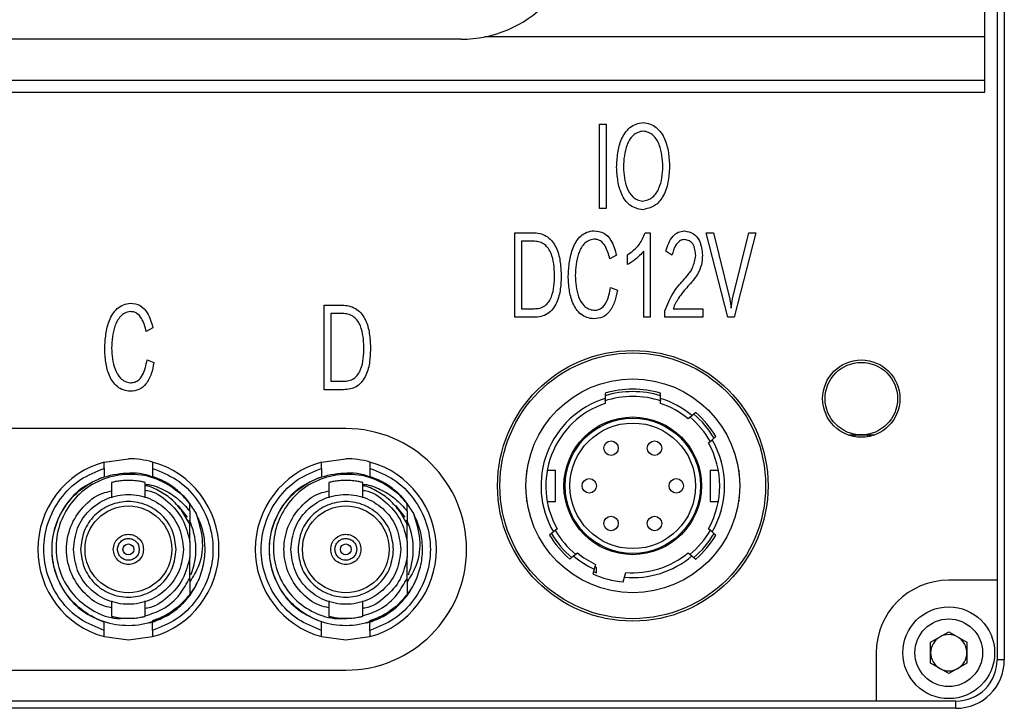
# Model space of a CAD drawing. Header units: millimetres. Extents: x 0 to 15609, y -1377 to 0.
# Tile 5 of 6: x 15568 to 15609, y -1188 to -1159. Entities that reach past the tile are written whole.
import ezdxf

# ---------------------------------------------------------------- set-up
doc = ezdxf.new("R2010")
doc.units = ezdxf.units.MM
doc.layers.add('粗实线', color=7, linetype='Continuous', lineweight=50)

msp = doc.modelspace()

# ---------------------------------------------------------------- linework, layer by layer
at = {"layer": '粗实线', "lineweight": 30}
for p, q in [((15608.516, -1104.698), (15608.516, -1185.698)), ((15608.216, -1107.998), (15608.216, -1182.398)), ((15607.716, -1159.898), (15607.716, -1157.398)), ((15586.016, -1159.998), (15557.016, -1159.998)), ((15607.716, -1159.898), (15587.011, -1159.898)), ((15607.716, -1161.698), (15607.716, -1159.898)), ((15524.316, -1161.698), (15607.716, -1161.698)), ((15607.716, -1162.198), (15607.716, -1161.698)), ((15524.316, -1162.198), (15607.716, -1162.198)), ((15591.757, -1163.511), (15592.039, -1163.511)), ((15591.757, -1167.011), (15591.757, -1163.511)), ((15592.039, -1163.511), (15592.039, -1167.011)), ((15592.039, -1167.011), (15591.757, -1167.011)), ((15588.255, -1168.011), (15589.069, -1168.011)), ((15588.255, -1171.511), (15588.255, -1168.011)), ((15593.643, -1168.011), (15593.861, -1168.011)), ((15593.861, -1168.011), (15593.861, -1171.511)), ((15596.179, -1168.011), (15596.477, -1168.011)), ((15597.064, -1171.501), (15596.179, -1168.011)), ((15596.477, -1168.011), (15597.148, -1170.757)), ((15597.266, -1170.748), (15597.936, -1168.011)), ((15598.234, -1168.011), (15597.33, -1171.501)), ((15597.936, -1168.011), (15598.234, -1168.011)), ((15589.063, -1168.361), (15588.53, -1168.361)), ((15588.53, -1168.361), (15588.53, -1171.155)), ((15592.462, -1168.946), (15592.187, -1169.096)), ((15592.912, -1169.33), (15592.912, -1168.927)), ((15593.588, -1171.511), (15593.588, -1168.768)), ((15594.759, -1168.946), (15594.505, -1168.778)), ((15592.219, -1170.275), (15592.501, -1170.387)), ((15580.361, -1171.011), (15581.175, -1171.011)), ((15580.361, -1174.511), (15580.361, -1171.011)), ((15597.148, -1170.757), (15597.202, -1171.127)), ((15597.202, -1171.127), (15597.266, -1170.748)), ((15580.636, -1171.361), (15580.636, -1174.155)), ((15581.169, -1171.361), (15580.636, -1171.361)), ((15588.53, -1171.155), (15589.05, -1171.155)), ((15594.467, -1171.511), (15594.467, -1171.239)), ((15594.803, -1171.155), (15596.031, -1171.155)), ((15596.031, -1171.155), (15596.031, -1171.511)), ((15589.05, -1171.511), (15588.255, -1171.511)), ((15593.861, -1171.511), (15593.588, -1171.511)), ((15596.031, -1171.511), (15594.467, -1171.511)), ((15597.33, -1171.501), (15597.064, -1171.501)), ((15573.272, -1171.946), (15572.996, -1172.096)), ((15573.028, -1173.275), (15573.311, -1173.387)), ((15580.636, -1174.155), (15581.156, -1174.155)), ((15581.156, -1174.511), (15580.361, -1174.511)), ((15591.986, -1174.657), (15591.986, -1174.866)), ((15594.286, -1174.866), (15594.286, -1174.657)), ((15591.986, -1174.866), (15591.986, -1175.077)), ((15594.286, -1175.077), (15594.286, -1174.866)), ((15595.741, -1175.453), (15595.586, -1175.584)), ((15595.586, -1175.584), (15595.43, -1175.714)), ((15581.256, -1176.118), (15554.256, -1176.118)), ((15596.266, -1176.71), (15596.422, -1176.58)), ((15596.422, -1176.58), (15596.577, -1176.449)), ((15602.039, -1176.378), (15602.596, -1176.378)), ((15602.346, -1176.459), (15602.346, -1176.378)), ((15602.596, -1176.378), (15603.153, -1176.378)), ((15602.846, -1176.378), (15602.846, -1176.459)), ((15571.256, -1177.504), (15572.256, -1177.368)), ((15580.256, -1177.504), (15581.256, -1177.368)), ((15571.256, -1177.764), (15571.256, -1178.105)), ((15573.256, -1177.764), (15573.256, -1178.105)), ((15580.256, -1177.764), (15580.256, -1178.105)), ((15582.256, -1177.764), (15582.256, -1178.105)), ((15588.736, -1177.838), (15588.736, -1178.018)), ((15588.736, -1177.838), (15588.759, -1177.838)), ((15589.595, -1177.838), (15589.936, -1177.838)), ((15589.936, -1179.138), (15589.936, -1177.838)), ((15596.336, -1177.838), (15596.336, -1179.138)), ((15596.336, -1177.838), (15596.677, -1177.838)), ((15597.513, -1177.838), (15597.536, -1177.838)), ((15597.536, -1178.018), (15597.536, -1177.838)), ((15571.556, -1178.35), (15571.556, -1178.982)), ((15572.956, -1178.982), (15572.956, -1178.35)), ((15580.556, -1178.35), (15580.556, -1178.982)), ((15581.956, -1178.982), (15581.956, -1178.35)), ((15588.736, -1178.958), (15588.736, -1179.138)), ((15588.736, -1179.138), (15588.759, -1179.138)), ((15589.595, -1179.138), (15589.936, -1179.138)), ((15596.336, -1179.138), (15596.677, -1179.138)), ((15597.536, -1179.138), (15597.513, -1179.138)), ((15597.536, -1179.138), (15597.536, -1178.958)), ((15574.709, -1179.784), (15574.322, -1179.299)), ((15574.796, -1180.075), (15574.501, -1179.564)), ((15574.796, -1179.541), (15574.796, -1179.238)), ((15574.796, -1179.541), (15574.796, -1180.116)), ((15583.709, -1179.784), (15583.322, -1179.299)), ((15583.796, -1180.075), (15583.501, -1179.564)), ((15583.796, -1179.541), (15583.796, -1179.238)), ((15583.796, -1179.541), (15583.796, -1180.116)), ((15574.796, -1180.799), (15574.796, -1180.075)), ((15583.796, -1180.799), (15583.796, -1180.075)), ((15589.85, -1180.397), (15589.695, -1180.527)), ((15590.006, -1180.266), (15589.85, -1180.397)), ((15596.422, -1180.397), (15596.266, -1180.266)), ((15596.577, -1180.527), (15596.422, -1180.397)), ((15574.796, -1180.799), (15574.796, -1181.438)), ((15583.796, -1180.799), (15583.796, -1181.438)), ((15574.796, -1182.306), (15574.796, -1181.438)), ((15583.796, -1182.306), (15583.796, -1181.438)), ((15590.53, -1181.523), (15590.686, -1181.393)), ((15590.686, -1181.393), (15590.841, -1181.262)), ((15595.43, -1181.262), (15595.586, -1181.393)), ((15595.586, -1181.393), (15595.741, -1181.523)), ((15591.539, -1181.936), (15591.486, -1182.132)), ((15591.592, -1181.74), (15591.539, -1181.936)), ((15591.636, -1181.87), (15591.561, -1181.836)), ((15591.636, -1182.088), (15591.636, -1181.87)), ((15592.742, -1182.469), (15592.795, -1182.273)), ((15592.795, -1182.273), (15592.847, -1182.077)), ((15608.216, -1182.398), (15606.216, -1182.398)), ((15608.216, -1182.398), (15608.216, -1185.698)), ((15571.556, -1183.254), (15571.556, -1183.886)), ((15572.956, -1183.886), (15572.956, -1183.254)), ((15580.556, -1183.254), (15580.556, -1183.886)), ((15581.956, -1183.886), (15581.956, -1183.254)), ((15571.256, -1184.472), (15571.256, -1184.132)), ((15573.256, -1184.132), (15573.117, -1184.174)), ((15573.184, -1184.118), (15573.256, -1184.118)), ((15573.256, -1184.472), (15573.256, -1184.132)), ((15580.256, -1184.472), (15580.256, -1184.132)), ((15582.256, -1184.132), (15582.117, -1184.174)), ((15582.184, -1184.118), (15582.256, -1184.118)), ((15582.256, -1184.472), (15582.256, -1184.132)), ((15571.256, -1184.732), (15572.256, -1184.868)), ((15572.256, -1184.868), (15573.256, -1184.732)), ((15580.256, -1184.732), (15581.256, -1184.868)), ((15581.256, -1184.868), (15582.256, -1184.732)), ((15605.466, -1184.965), (15606.216, -1184.532)), ((15606.216, -1184.532), (15606.966, -1184.965)), ((15605.466, -1185.831), (15605.466, -1184.965)), ((15606.966, -1184.965), (15606.966, -1185.831)), ((15603.216, -1185.398), (15603.216, -1187.398)), ((15608.516, -1185.698), (15608.216, -1185.698)), ((15606.216, -1186.264), (15605.466, -1185.831)), ((15606.966, -1185.831), (15606.216, -1186.264)), ((15554.256, -1186.118), (15581.256, -1186.118)), ((15606.516, -1187.698), (15525.516, -1187.698)), ((15603.216, -1187.398), (15528.816, -1187.398)), ((15606.516, -1187.398), (15603.216, -1187.398)), ((15606.516, -1187.698), (15606.516, -1187.398))]:
    msp.add_line(p, q, dxfattribs=at)
for centre, radius in [((15593.136, -1178.488), 5.6), ((15593.136, -1178.488), 5.5), ((15602.596, -1174.878), 1.6), ((15602.596, -1174.878), 1.5), ((15593.136, -1178.488), 4.425), ((15593.136, -1178.488), 2.85), ((15593.136, -1178.488), 2.8), ((15593.136, -1178.488), 2.6), ((15592.236, -1176.929), 0.3), ((15594.036, -1176.929), 0.3), ((15591.336, -1178.488), 0.3), ((15594.936, -1178.488), 0.3), ((15572.256, -1181.118), 1.795), ((15581.256, -1181.118), 1.795), ((15592.236, -1180.047), 0.3), ((15594.036, -1180.047), 0.3), ((15572.256, -1181.118), 0.225), ((15581.256, -1181.118), 0.225), ((15606.216, -1185.398), 1.9), ((15606.216, -1185.398), 1.4)]:
    msp.add_circle(centre, radius, dxfattribs=at)
for centre, radius, start, end in [((15586.016, -1154.998), 5, 270, 0), ((15593.136, -1178.488), 4, 73.2917, 106.7083), ((15593.136, -1178.488), 3.9, 72.8502, 107.1498), ((15593.136, -1178.488), 3.8, 107.6157, 210.151), ((15593.136, -1178.488), 3.6, 108.6293, 209.5979), ((15593.136, -1178.488), 3.7, 71.5276, 108.4908), ((15593.136, -1178.488), 3.8, 49.849, 72.3843), ((15593.136, -1178.488), 3.6, 50.4021, 71.3707), ((15593.136, -1178.488), 4, 30.648, 49.352), ((15593.136, -1178.488), 3.7, 29.7686, 50.1972), ((15593.136, -1178.488), 3.9, 30.4059, 49.5941), ((15581.256, -1181.118), 5, 270, 90), ((15593.136, -1178.488), 3.6, 330.4021, 29.5979), ((15593.136, -1178.488), 3.8, 329.849, 30.151), ((15572.256, -1181.118), 3.75, 105.466, 254.534), ((15572.256, -1181.118), 3.75, 74.534, 90), ((15572.256, -1181.118), 3.75, 285.466, 74.534), ((15581.256, -1181.118), 3.75, 105.466, 254.534), ((15581.256, -1181.118), 3.75, 74.534, 90), ((15581.256, -1181.118), 3.75, 285.466, 74.534), ((15572.256, -1181.118), 3.16, 36.5057, 46.2849), ((15581.256, -1181.118), 3.16, 36.5057, 46.2849), ((15572.256, -1181.118), 2.795, 337.9114, 25.7008), ((15581.256, -1181.118), 2.795, 337.9114, 25.7008), ((15593.136, -1178.488), 3.7, 209.7051, 230.347), ((15593.136, -1178.488), 3.7, 309.7832, 330.2748), ((15593.136, -1178.488), 4, 210.648, 229.352), ((15593.136, -1178.488), 3.9, 210.4059, 229.5941), ((15593.136, -1178.488), 3.9, 310.4059, 329.5941), ((15593.136, -1178.488), 4, 310.648, 329.352), ((15593.136, -1178.488), 3.8, 229.849, 245.151), ((15593.136, -1178.488), 3.6, 230.4021, 244.5979), ((15593.136, -1178.488), 3.8, 264.849, 310.151), ((15593.136, -1178.488), 3.6, 265.4021, 309.5979), ((15593.136, -1178.488), 3.9, 245.4059, 247.3801), ((15593.136, -1178.488), 4, 245.648, 264.352), ((15606.216, -1185.398), 3, 90, 180), ((15606.216, -1185.398), 0.75, 120, 180), ((15606.216, -1185.398), 0.75, 60, 120), ((15606.216, -1185.398), 0.75, 0, 60), ((15606.216, -1185.398), 0.75, 180, 240), ((15606.516, -1185.698), 2, 270, 0), ((15606.516, -1185.698), 1.7, 270, 0), ((15606.216, -1185.398), 0.75, 300, 0), ((15606.216, -1185.398), 0.75, 240, 300)]:
    msp.add_arc(centre, radius, start, end, dxfattribs=at)
for points, knots in [([(15592.466, -1165.303), (15592.478, -1165.104), (15592.5, -1164.709), (15592.64, -1164.129), (15592.921, -1163.698), (15593.271, -1163.497), (15593.468, -1163.469), (15593.566, -1163.454)], [0, 0, 0, 0, 0.2508437, 0.5012715, 0.7497944, 0.8748356, 1, 1, 1, 1]), ([(15593.566, -1163.454), (15593.664, -1163.469), (15593.859, -1163.498), (15594.207, -1163.695), (15594.486, -1164.121), (15594.627, -1164.695), (15594.649, -1165.087), (15594.66, -1165.284)], [0, 0, 0, 0, 0.125168, 0.250228, 0.498744, 0.749167, 1, 1, 1, 1]), ([(15593.566, -1163.805), (15593.489, -1163.818), (15593.335, -1163.845), (15593.071, -1164.021), (15592.794, -1164.512), (15592.765, -1164.98), (15592.745, -1165.293)], [0, 0, 0, 0, 0.12523, 0.250372, 0.499552, 1, 1, 1, 1]), ([(15594.381, -1165.275), (15594.361, -1164.966), (15594.332, -1164.502), (15594.056, -1164.02), (15593.795, -1163.845), (15593.642, -1163.818), (15593.566, -1163.805)], [0, 0, 0, 0, 0.500423, 0.749621, 0.874758, 1, 1, 1, 1]), ([(15593.547, -1167.057), (15593.453, -1167.043), (15593.265, -1167.014), (15592.926, -1166.829), (15592.646, -1166.424), (15592.503, -1165.871), (15592.478, -1165.492), (15592.466, -1165.303)], [0, 0, 0, 0, 0.125197, 0.250269, 0.498819, 0.749178, 1, 1, 1, 1]), ([(15592.745, -1165.293), (15592.766, -1165.59), (15592.796, -1166.036), (15593.07, -1166.495), (15593.322, -1166.661), (15593.468, -1166.688), (15593.541, -1166.702)], [0, 0, 0, 0, 0.500302, 0.749496, 0.874686, 1, 1, 1, 1]), ([(15593.541, -1166.702), (15593.616, -1166.689), (15593.766, -1166.663), (15594.032, -1166.505), (15594.331, -1166.041), (15594.361, -1165.582), (15594.381, -1165.275)], [0, 0, 0, 0, 0.1254038, 0.2506515, 0.4997887, 1, 1, 1, 1]), ([(15594.66, -1165.284), (15594.645, -1165.499), (15594.615, -1165.928), (15594.429, -1166.504), (15594.049, -1166.943), (15593.714, -1167.019), (15593.547, -1167.057)], [0, 0, 0, 0, 0.281175, 0.56143, 0.780695, 1, 1, 1, 1]), ([(15589.069, -1168.011), (15589.164, -1168.022), (15589.354, -1168.045), (15589.703, -1168.216), (15589.998, -1168.616), (15590.142, -1169.174), (15590.162, -1169.556), (15590.172, -1169.746)], [0, 0, 0, 0, 0.125292, 0.250417, 0.49875, 0.749094, 1, 1, 1, 1]), ([(15590.464, -1169.803), (15590.477, -1169.605), (15590.501, -1169.211), (15590.635, -1168.633), (15590.892, -1168.192), (15591.232, -1167.974), (15591.428, -1167.942), (15591.526, -1167.926)], [0, 0, 0, 0, 0.2508, 0.501273, 0.750015, 0.874965, 1, 1, 1, 1]), ([(15591.526, -1167.926), (15591.668, -1167.945), (15591.953, -1167.984), (15592.31, -1168.381), (15592.404, -1168.732), (15592.462, -1168.946)], [0, 0, 0, 0, 0.279044, 0.558687, 1, 1, 1, 1]), ([(15592.912, -1168.927), (15593.097, -1168.793), (15593.428, -1168.554), (15593.577, -1168.177), (15593.643, -1168.011)], [0, 0, 0, 0, 0.560152, 1, 1, 1, 1]), ([(15594.505, -1168.778), (15594.577, -1168.554), (15594.676, -1168.241), (15595.007, -1167.967), (15595.19, -1167.946), (15595.281, -1167.935)], [0, 0, 0, 0, 0.559585, 0.779898, 1, 1, 1, 1]), ([(15595.281, -1167.935), (15595.41, -1167.961), (15595.668, -1168.012), (15595.967, -1168.402), (15595.999, -1168.734), (15596.018, -1168.937)], [0, 0, 0, 0, 0.2796132, 0.5588187, 1, 1, 1, 1]), ([(15589.896, -1169.756), (15589.89, -1169.605), (15589.878, -1169.303), (15589.793, -1168.93), (15589.651, -1168.661), (15589.495, -1168.493), (15589.29, -1168.384), (15589.139, -1168.369), (15589.063, -1168.361)], [0, 0, 0, 0, 0.250369, 0.500342, 0.62543, 0.750268, 0.875046, 1, 1, 1, 1]), ([(15591.519, -1168.277), (15591.443, -1168.293), (15591.292, -1168.324), (15591.046, -1168.521), (15590.8, -1169.014), (15590.77, -1169.476), (15590.75, -1169.784)], [0, 0, 0, 0, 0.124971, 0.249978, 0.499361, 1, 1, 1, 1]), ([(15592.187, -1169.096), (15592.137, -1168.909), (15592.064, -1168.629), (15591.841, -1168.365), (15591.664, -1168.282), (15591.567, -1168.279), (15591.519, -1168.277)], [0, 0, 0, 0, 0.500374, 0.749681, 0.87481, 1, 1, 1, 1]), ([(15595.281, -1168.296), (15595.244, -1168.298), (15595.168, -1168.303), (15595.033, -1168.374), (15594.863, -1168.583), (15594.8, -1168.801), (15594.759, -1168.946)], [0, 0, 0, 0, 0.1250127, 0.250072, 0.4995893, 1, 1, 1, 1]), ([(15595.74, -1168.956), (15595.734, -1168.872), (15595.723, -1168.705), (15595.643, -1168.481), (15595.479, -1168.325), (15595.347, -1168.305), (15595.281, -1168.296)], [0, 0, 0, 0, 0.281177, 0.561131, 0.780317, 1, 1, 1, 1]), ([(15593.588, -1168.768), (15593.478, -1168.892), (15593.28, -1169.115), (15593.024, -1169.264), (15592.912, -1169.33)], [0, 0, 0, 0, 0.5596026, 1, 1, 1, 1]), ([(15595.217, -1169.985), (15595.37, -1169.819), (15595.641, -1169.522), (15595.71, -1169.128), (15595.74, -1168.956)], [0, 0, 0, 0, 0.561976, 1, 1, 1, 1]), ([(15596.018, -1168.937), (15596.012, -1169.074), (15595.999, -1169.348), (15595.795, -1169.803), (15595.562, -1170.067), (15595.419, -1170.228)], [0, 0, 0, 0, 0.279757, 0.559879, 1, 1, 1, 1]), ([(15590.172, -1169.746), (15590.167, -1169.943), (15590.156, -1170.337), (15590.039, -1170.824), (15589.843, -1171.169), (15589.624, -1171.375), (15589.347, -1171.494), (15589.149, -1171.505), (15589.05, -1171.511)], [0, 0, 0, 0, 0.250418, 0.500278, 0.625331, 0.75016, 0.874965, 1, 1, 1, 1]), ([(15589.05, -1171.155), (15589.128, -1171.152), (15589.283, -1171.147), (15589.5, -1171.048), (15589.664, -1170.879), (15589.807, -1170.602), (15589.888, -1170.219), (15589.894, -1169.91), (15589.896, -1169.756)], [0, 0, 0, 0, 0.124992, 0.249671, 0.374471, 0.49955, 0.749534, 1, 1, 1, 1]), ([(15591.519, -1171.576), (15591.424, -1171.564), (15591.235, -1171.538), (15590.896, -1171.347), (15590.627, -1170.932), (15590.494, -1170.374), (15590.474, -1169.993), (15590.464, -1169.803)], [0, 0, 0, 0, 0.125186, 0.250218, 0.498659, 0.749124, 1, 1, 1, 1]), ([(15590.75, -1169.784), (15590.77, -1170.082), (15590.799, -1170.528), (15591.054, -1170.998), (15591.3, -1171.176), (15591.446, -1171.206), (15591.519, -1171.22)], [0, 0, 0, 0, 0.5004477, 0.7497129, 0.8748169, 1, 1, 1, 1]), ([(15594.467, -1171.239), (15594.57, -1170.982), (15594.753, -1170.524), (15595.075, -1170.15), (15595.217, -1169.985)], [0, 0, 0, 0, 0.559631, 1, 1, 1, 1]), ([(15591.519, -1171.22), (15591.573, -1171.218), (15591.682, -1171.213), (15591.881, -1171.12), (15592.12, -1170.81), (15592.179, -1170.489), (15592.219, -1170.275)], [0, 0, 0, 0, 0.125292, 0.250506, 0.49964, 1, 1, 1, 1]), ([(15592.501, -1170.387), (15592.47, -1170.543), (15592.408, -1170.854), (15592.217, -1171.258), (15591.896, -1171.539), (15591.645, -1171.564), (15591.519, -1171.576)], [0, 0, 0, 0, 0.281133, 0.561345, 0.780635, 1, 1, 1, 1]), ([(15595.419, -1170.228), (15595.28, -1170.386), (15595.032, -1170.667), (15594.873, -1171.006), (15594.803, -1171.155)], [0, 0, 0, 0, 0.559935, 1, 1, 1, 1]), ([(15571.274, -1172.803), (15571.286, -1172.605), (15571.311, -1172.211), (15571.444, -1171.633), (15571.702, -1171.192), (15572.042, -1170.974), (15572.238, -1170.942), (15572.336, -1170.926)], [0, 0, 0, 0, 0.2508, 0.501274, 0.750016, 0.874965, 1, 1, 1, 1]), ([(15572.336, -1170.926), (15572.478, -1170.945), (15572.763, -1170.984), (15573.12, -1171.381), (15573.214, -1171.732), (15573.272, -1171.946)], [0, 0, 0, 0, 0.279044, 0.558687, 1, 1, 1, 1]), ([(15581.175, -1171.011), (15581.27, -1171.022), (15581.46, -1171.045), (15581.809, -1171.216), (15582.104, -1171.616), (15582.248, -1172.174), (15582.268, -1172.556), (15582.278, -1172.746)], [0, 0, 0, 0, 0.125292, 0.250417, 0.49875, 0.749094, 1, 1, 1, 1]), ([(15572.329, -1171.277), (15572.253, -1171.293), (15572.102, -1171.324), (15571.856, -1171.521), (15571.61, -1172.014), (15571.58, -1172.476), (15571.56, -1172.784)], [0, 0, 0, 0, 0.124971, 0.249978, 0.499361, 1, 1, 1, 1]), ([(15572.996, -1172.096), (15572.947, -1171.909), (15572.873, -1171.629), (15572.65, -1171.365), (15572.473, -1171.282), (15572.377, -1171.279), (15572.329, -1171.277)], [0, 0, 0, 0, 0.500374, 0.749681, 0.87481, 1, 1, 1, 1]), ([(15582.003, -1172.756), (15581.996, -1172.605), (15581.984, -1172.303), (15581.899, -1171.93), (15581.757, -1171.661), (15581.601, -1171.493), (15581.396, -1171.384), (15581.245, -1171.369), (15581.169, -1171.361)], [0, 0, 0, 0, 0.250369, 0.500341, 0.62543, 0.750268, 0.875047, 1, 1, 1, 1]), ([(15572.329, -1174.576), (15572.234, -1174.564), (15572.044, -1174.538), (15571.706, -1174.347), (15571.436, -1173.932), (15571.304, -1173.374), (15571.284, -1172.993), (15571.274, -1172.803)], [0, 0, 0, 0, 0.125187, 0.250218, 0.49866, 0.749125, 1, 1, 1, 1]), ([(15571.56, -1172.784), (15571.579, -1173.082), (15571.609, -1173.528), (15571.864, -1173.998), (15572.109, -1174.176), (15572.256, -1174.206), (15572.329, -1174.22)], [0, 0, 0, 0, 0.500448, 0.749712, 0.874817, 1, 1, 1, 1]), ([(15582.278, -1172.746), (15582.273, -1172.943), (15582.262, -1173.337), (15582.145, -1173.824), (15581.949, -1174.169), (15581.73, -1174.375), (15581.453, -1174.494), (15581.255, -1174.505), (15581.156, -1174.511)], [0, 0, 0, 0, 0.250418, 0.500278, 0.625331, 0.75016, 0.874965, 1, 1, 1, 1]), ([(15581.156, -1174.155), (15581.234, -1174.152), (15581.389, -1174.147), (15581.606, -1174.048), (15581.77, -1173.879), (15581.913, -1173.602), (15581.994, -1173.219), (15582, -1172.91), (15582.003, -1172.756)], [0, 0, 0, 0, 0.124992, 0.24967, 0.374471, 0.49955, 0.749533, 1, 1, 1, 1]), ([(15572.329, -1174.22), (15572.383, -1174.218), (15572.491, -1174.213), (15572.691, -1174.12), (15572.93, -1173.81), (15572.989, -1173.489), (15573.028, -1173.275)], [0, 0, 0, 0, 0.125292, 0.250507, 0.499641, 1, 1, 1, 1]), ([(15573.311, -1173.387), (15573.28, -1173.543), (15573.218, -1173.854), (15573.027, -1174.258), (15572.706, -1174.539), (15572.455, -1174.564), (15572.329, -1174.576)], [0, 0, 0, 0, 0.281134, 0.561345, 0.780635, 1, 1, 1, 1]), ([(15571.256, -1177.764), (15571.256, -1177.73), (15571.256, -1177.661), (15571.256, -1177.574), (15571.256, -1177.527), (15571.256, -1177.507), (15571.256, -1177.505), (15571.256, -1177.504)], [0, 0, 0, 0, 0.257673, 0.513653, 0.758794, 0.878971, 1, 1, 1, 1]), ([(15573.256, -1177.504), (15573.256, -1177.507), (15573.256, -1177.512), (15573.256, -1177.554), (15573.256, -1177.617), (15573.256, -1177.691), (15573.256, -1177.742), (15573.256, -1177.764)], [0, 0, 0, 0, 0.204598, 0.409083, 0.616667, 0.831449, 1, 1, 1, 1]), ([(15580.256, -1177.764), (15580.256, -1177.73), (15580.256, -1177.661), (15580.256, -1177.574), (15580.256, -1177.527), (15580.256, -1177.507), (15580.256, -1177.505), (15580.256, -1177.504)], [0, 0, 0, 0, 0.257673, 0.513653, 0.758794, 0.878971, 1, 1, 1, 1]), ([(15582.256, -1177.504), (15582.256, -1177.507), (15582.256, -1177.512), (15582.256, -1177.554), (15582.256, -1177.617), (15582.256, -1177.691), (15582.256, -1177.742), (15582.256, -1177.764)], [0, 0, 0, 0, 0.204598, 0.409083, 0.616667, 0.831449, 1, 1, 1, 1]), ([(15571.256, -1184.472), (15570.917, -1184.337), (15570.22, -1184.058), (15569.4, -1183.244), (15568.873, -1182.23), (15568.699, -1181.118), (15568.873, -1180.006), (15569.4, -1178.993), (15570.22, -1178.178), (15570.917, -1177.9), (15571.256, -1177.764)], [0, 0, 0, 0, 0.121739, 0.25, 0.378261, 0.5, 0.621739, 0.75, 0.878261, 1, 1, 1, 1]), ([(15574.796, -1182.998), (15574.556, -1183.263), (15574.077, -1183.793), (15573.076, -1184.229), (15572.002, -1184.329), (15570.952, -1184.063), (15570.051, -1183.465), (15569.398, -1182.602), (15569.067, -1181.572), (15569.097, -1180.491), (15569.483, -1179.479), (15570.182, -1178.656), (15571.119, -1178.1), (15572.166, -1177.923), (15572.92, -1177.949), (15573.238, -1178.116), (15573.242, -1178.118)], [0, 0, 0, 0, 0.076849, 0.153698, 0.230547, 0.307396, 0.384244, 0.461093, 0.537941, 0.61479, 0.691639, 0.768487, 0.845336, 0.922185, 0.999034, 1, 1, 1, 1]), ([(15573.256, -1177.764), (15573.595, -1177.9), (15574.291, -1178.178), (15575.112, -1178.993), (15575.639, -1180.006), (15575.813, -1181.118), (15575.639, -1182.23), (15575.112, -1183.244), (15574.291, -1184.058), (15573.595, -1184.337), (15573.256, -1184.472)], [0, 0, 0, 0, 0.121739, 0.25, 0.378261, 0.5, 0.621739, 0.75, 0.878261, 1, 1, 1, 1]), ([(15580.256, -1184.472), (15579.917, -1184.337), (15579.22, -1184.058), (15578.4, -1183.244), (15577.873, -1182.23), (15577.699, -1181.118), (15577.873, -1180.006), (15578.4, -1178.993), (15579.22, -1178.178), (15579.917, -1177.9), (15580.256, -1177.764)], [0, 0, 0, 0, 0.121739, 0.25, 0.378261, 0.5, 0.621739, 0.75, 0.878261, 1, 1, 1, 1]), ([(15583.796, -1182.998), (15583.556, -1183.263), (15583.077, -1183.793), (15582.076, -1184.229), (15581.002, -1184.329), (15579.952, -1184.063), (15579.051, -1183.465), (15578.398, -1182.602), (15578.067, -1181.572), (15578.097, -1180.491), (15578.483, -1179.479), (15579.182, -1178.656), (15580.119, -1178.1), (15581.166, -1177.923), (15581.92, -1177.949), (15582.238, -1178.116), (15582.242, -1178.118)], [0, 0, 0, 0, 0.076849, 0.153698, 0.230547, 0.307396, 0.384244, 0.461093, 0.537941, 0.61479, 0.691639, 0.768487, 0.845336, 0.922185, 0.999034, 1, 1, 1, 1]), ([(15582.256, -1177.764), (15582.595, -1177.9), (15583.291, -1178.178), (15584.112, -1178.993), (15584.639, -1180.006), (15584.813, -1181.118), (15584.639, -1182.23), (15584.112, -1183.244), (15583.291, -1184.058), (15582.595, -1184.337), (15582.256, -1184.472)], [0, 0, 0, 0, 0.1217391, 0.2500002, 0.3782609, 0.5000002, 0.621739, 0.7500001, 0.8782609, 1, 1, 1, 1]), ([(15571.147, -1178.161), (15570.881, -1178.278), (15570.311, -1178.529), (15569.641, -1179.234), (15569.185, -1180.125), (15569.029, -1181.118), (15569.185, -1182.111), (15569.64, -1183.003), (15570.342, -1183.733), (15570.951, -1183.999), (15571.256, -1184.132)], [0, 0, 0, 0, 0.1112632, 0.2382256, 0.365188, 0.4921505, 0.6191125, 0.7460753, 0.8730377, 1, 1, 1, 1]), ([(15574.44, -1178.834), (15574.154, -1178.621), (15573.584, -1178.193), (15572.522, -1177.96), (15571.462, -1178.071), (15570.504, -1178.532), (15569.762, -1179.278), (15569.314, -1180.223), (15569.209, -1181.254), (15569.451, -1182.252), (15570.009, -1183.112), (15570.813, -1183.707), (15571.554, -1184.001), (15571.988, -1183.972), (15572.092, -1183.966)], [0, 0, 0, 0, 0.0914344, 0.1828892, 0.273454, 0.3633234, 0.4525001, 0.5409839, 0.6287765, 0.7158777, 0.8022884, 0.8880087, 0.9730363, 1, 1, 1, 1]), ([(15572.256, -1178.263), (15572.165, -1178.266), (15571.981, -1178.271), (15571.749, -1178.306), (15571.587, -1178.342), (15571.566, -1178.348), (15571.556, -1178.35)], [0, 0, 0, 0, 0.247555, 0.500016, 0.752653, 1, 1, 1, 1]), ([(15572.956, -1178.35), (15572.945, -1178.348), (15572.924, -1178.342), (15572.763, -1178.306), (15572.531, -1178.271), (15572.347, -1178.266), (15572.256, -1178.263)], [0, 0, 0, 0, 0.247349, 0.499986, 0.752446, 1, 1, 1, 1]), ([(15575.043, -1179.598), (15574.939, -1179.429), (15574.73, -1179.09), (15574.302, -1178.669), (15573.812, -1178.323), (15573.441, -1178.178), (15573.256, -1178.105)], [0, 0, 0, 0, 0.25, 0.5, 0.75, 1, 1, 1, 1]), ([(15580.147, -1178.161), (15579.881, -1178.278), (15579.311, -1178.529), (15578.641, -1179.234), (15578.185, -1180.125), (15578.029, -1181.118), (15578.184, -1182.112), (15578.642, -1183.001), (15579.284, -1183.684), (15579.821, -1183.923), (15580.054, -1184.027)], [0, 0, 0, 0, 0.114609, 0.24539, 0.37617, 0.506951, 0.637731, 0.768511, 0.899292, 1, 1, 1, 1]), ([(15583.44, -1178.834), (15583.154, -1178.621), (15582.584, -1178.193), (15581.522, -1177.96), (15580.462, -1178.071), (15579.504, -1178.532), (15578.762, -1179.278), (15578.314, -1180.223), (15578.209, -1181.254), (15578.451, -1182.253), (15579.009, -1183.11), (15579.813, -1183.716), (15580.72, -1184.034), (15581.323, -1183.977), (15581.596, -1183.951)], [0, 0, 0, 0, 0.0876207, 0.175261, 0.2620483, 0.3481694, 0.4336265, 0.5184198, 0.6025506, 0.6860188, 0.7688254, 0.8509703, 0.9324514, 1, 1, 1, 1]), ([(15581.256, -1178.263), (15581.165, -1178.266), (15580.981, -1178.271), (15580.749, -1178.306), (15580.587, -1178.342), (15580.566, -1178.348), (15580.556, -1178.35)], [0, 0, 0, 0, 0.247555, 0.500016, 0.752653, 1, 1, 1, 1]), ([(15581.956, -1178.35), (15581.945, -1178.348), (15581.924, -1178.342), (15581.763, -1178.306), (15581.531, -1178.271), (15581.347, -1178.266), (15581.256, -1178.263)], [0, 0, 0, 0, 0.247349, 0.499986, 0.752446, 1, 1, 1, 1]), ([(15584.043, -1179.598), (15583.939, -1179.429), (15583.73, -1179.09), (15583.302, -1178.669), (15582.812, -1178.323), (15582.441, -1178.178), (15582.256, -1178.105)], [0, 0, 0, 0, 0.25, 0.5, 0.75, 1, 1, 1, 1]), ([(15571.556, -1183.535), (15571.424, -1183.507), (15570.976, -1183.415), (15570.349, -1182.9), (15569.818, -1182.087), (15569.635, -1181.118), (15569.818, -1180.15), (15570.349, -1179.336), (15570.976, -1178.821), (15571.424, -1178.729), (15571.556, -1178.702)], [0, 0, 0, 0, 0.061279, 0.207519, 0.35376, 0.5, 0.64624, 0.792481, 0.938721, 1, 1, 1, 1]), ([(15572.956, -1178.426), (15572.977, -1178.427), (15573.231, -1178.439), (15573.699, -1178.629), (15574.32, -1178.989), (15574.636, -1179.356), (15574.796, -1179.541)], [0, 0, 0, 0, 0.029512, 0.345875, 0.669371, 1, 1, 1, 1]), ([(15574.501, -1179.564), (15574.368, -1179.396), (15574.103, -1179.061), (15573.569, -1178.71), (15573.175, -1178.513), (15572.961, -1178.481), (15572.956, -1178.481)], [0, 0, 0, 0, 0.330828, 0.661656, 0.992484, 1, 1, 1, 1]), ([(15572.956, -1178.672), (15572.987, -1178.676), (15573.336, -1178.715), (15573.919, -1179.123), (15574.571, -1179.849), (15574.721, -1180.482), (15574.796, -1180.799)], [0, 0, 0, 0, 0.0312004, 0.3541336, 0.6770666, 1, 1, 1, 1]), ([(15580.556, -1183.535), (15580.424, -1183.507), (15579.976, -1183.415), (15579.349, -1182.9), (15578.818, -1182.087), (15578.635, -1181.118), (15578.818, -1180.15), (15579.349, -1179.336), (15579.976, -1178.821), (15580.424, -1178.729), (15580.556, -1178.702)], [0, 0, 0, 0, 0.061279, 0.207519, 0.353759, 0.5, 0.64624, 0.792481, 0.938721, 1, 1, 1, 1]), ([(15581.956, -1178.426), (15581.977, -1178.427), (15582.231, -1178.439), (15582.699, -1178.629), (15583.32, -1178.989), (15583.636, -1179.356), (15583.796, -1179.541)], [0, 0, 0, 0, 0.0295119, 0.3458754, 0.6693712, 1, 1, 1, 1]), ([(15583.501, -1179.564), (15583.368, -1179.396), (15583.103, -1179.061), (15582.569, -1178.71), (15582.175, -1178.513), (15581.961, -1178.481), (15581.956, -1178.481)], [0, 0, 0, 0, 0.330828, 0.661657, 0.992485, 1, 1, 1, 1]), ([(15581.956, -1178.672), (15581.987, -1178.676), (15582.336, -1178.715), (15582.919, -1179.123), (15583.571, -1179.849), (15583.721, -1180.482), (15583.796, -1180.799)], [0, 0, 0, 0, 0.0312, 0.354134, 0.677067, 1, 1, 1, 1]), ([(15569.981, -1181.118), (15570.015, -1180.82), (15570.083, -1180.225), (15570.61, -1179.468), (15571.362, -1178.962), (15572.256, -1178.784), (15573.15, -1178.962), (15573.902, -1179.468), (15574.428, -1180.225), (15574.497, -1180.82), (15574.531, -1181.118)], [0, 0, 0, 0, 0.1250004, 0.2500001, 0.3750001, 0.5, 0.6249999, 0.7499998, 0.8749996, 1, 1, 1, 1]), ([(15574.233, -1181.118), (15574.203, -1180.859), (15574.144, -1180.342), (15573.686, -1179.684), (15573.033, -1179.244), (15572.256, -1179.09), (15571.479, -1179.244), (15570.825, -1179.684), (15570.368, -1180.342), (15570.309, -1180.859), (15570.279, -1181.118)], [0, 0, 0, 0, 0.1250003, 0.2500001, 0.3750001, 0.5, 0.6249999, 0.7499999, 0.8749997, 1, 1, 1, 1]), ([(15578.981, -1181.118), (15579.015, -1180.82), (15579.083, -1180.225), (15579.61, -1179.468), (15580.362, -1178.962), (15581.256, -1178.784), (15582.15, -1178.962), (15582.902, -1179.468), (15583.428, -1180.225), (15583.497, -1180.82), (15583.531, -1181.118)], [0, 0, 0, 0, 0.125, 0.25, 0.375, 0.5, 0.625, 0.75, 0.875, 1, 1, 1, 1]), ([(15583.233, -1181.118), (15583.203, -1180.859), (15583.144, -1180.342), (15582.686, -1179.684), (15582.033, -1179.244), (15581.256, -1179.09), (15580.479, -1179.244), (15579.825, -1179.684), (15579.368, -1180.342), (15579.309, -1180.859), (15579.279, -1181.118)], [0, 0, 0, 0, 0.125, 0.25, 0.375, 0.5, 0.625, 0.75, 0.875, 1, 1, 1, 1]), ([(15575.043, -1179.598), (15575.158, -1179.958), (15575.383, -1180.666), (15575.266, -1181.709), (15574.935, -1182.246), (15574.796, -1182.471)], [0, 0, 0, 0, 0.374194, 0.737182, 1, 1, 1, 1]), ([(15575.182, -1182.35), (15575.26, -1182.125), (15575.416, -1181.675), (15575.45, -1180.957), (15575.344, -1180.246), (15575.144, -1179.814), (15575.043, -1179.598)], [0, 0, 0, 0, 0.250035, 0.500029, 0.750013, 1, 1, 1, 1]), ([(15584.043, -1179.598), (15584.158, -1179.958), (15584.383, -1180.666), (15584.266, -1181.709), (15583.935, -1182.246), (15583.796, -1182.471)], [0, 0, 0, 0, 0.374194, 0.737182, 1, 1, 1, 1]), ([(15584.182, -1182.35), (15584.26, -1182.125), (15584.416, -1181.675), (15584.45, -1180.957), (15584.344, -1180.246), (15584.144, -1179.814), (15584.043, -1179.598)], [0, 0, 0, 0, 0.250035, 0.500029, 0.750013, 1, 1, 1, 1]), ([(15571.631, -1181.118), (15571.64, -1181.036), (15571.659, -1180.873), (15571.804, -1180.665), (15572.01, -1180.526), (15572.256, -1180.477), (15572.502, -1180.526), (15572.708, -1180.665), (15572.853, -1180.873), (15572.871, -1181.036), (15572.881, -1181.118)], [0, 0, 0, 0, 0.125, 0.25, 0.375, 0.5, 0.625, 0.75, 0.875, 1, 1, 1, 1]), ([(15571.806, -1181.118), (15571.813, -1181.059), (15571.826, -1180.941), (15571.93, -1180.792), (15572.079, -1180.692), (15572.256, -1180.656), (15572.433, -1180.692), (15572.581, -1180.792), (15572.686, -1180.941), (15572.699, -1181.059), (15572.706, -1181.118)], [0, 0, 0, 0, 0.125001, 0.250001, 0.375, 0.5, 0.625, 0.749999, 0.874999, 1, 1, 1, 1]), ([(15580.631, -1181.118), (15580.64, -1181.036), (15580.659, -1180.873), (15580.804, -1180.665), (15581.01, -1180.526), (15581.256, -1180.477), (15581.502, -1180.526), (15581.708, -1180.665), (15581.853, -1180.873), (15581.871, -1181.036), (15581.881, -1181.118)], [0, 0, 0, 0, 0.1250004, 0.2499999, 0.3750002, 0.4999999, 0.6249997, 0.7500002, 0.8749995, 1, 1, 1, 1]), ([(15580.806, -1181.118), (15580.813, -1181.059), (15580.826, -1180.941), (15580.93, -1180.792), (15581.079, -1180.692), (15581.256, -1180.656), (15581.433, -1180.692), (15581.581, -1180.792), (15581.686, -1180.941), (15581.699, -1181.059), (15581.706, -1181.118)], [0, 0, 0, 0, 0.125001, 0.250001, 0.375, 0.5, 0.625, 0.749999, 0.874999, 1, 1, 1, 1]), ([(15574.531, -1181.118), (15574.497, -1181.416), (15574.428, -1182.011), (15573.902, -1182.769), (15573.15, -1183.275), (15572.256, -1183.452), (15571.362, -1183.275), (15570.61, -1182.769), (15570.083, -1182.011), (15570.015, -1181.416), (15569.981, -1181.118)], [0, 0, 0, 0, 0.125, 0.25, 0.375, 0.5, 0.625, 0.75, 0.875, 1, 1, 1, 1]), ([(15570.279, -1181.118), (15570.309, -1181.377), (15570.368, -1181.894), (15570.825, -1182.553), (15571.479, -1182.992), (15572.256, -1183.147), (15573.033, -1182.992), (15573.686, -1182.553), (15574.144, -1181.894), (15574.203, -1181.377), (15574.233, -1181.118)], [0, 0, 0, 0, 0.125, 0.25, 0.375, 0.5, 0.625, 0.75, 0.875, 1, 1, 1, 1]), ([(15572.881, -1181.118), (15572.871, -1181.2), (15572.853, -1181.364), (15572.708, -1181.572), (15572.502, -1181.711), (15572.256, -1181.759), (15572.01, -1181.711), (15571.804, -1181.572), (15571.659, -1181.364), (15571.64, -1181.2), (15571.631, -1181.118)], [0, 0, 0, 0, 0.124999, 0.249999, 0.375, 0.5, 0.625, 0.750001, 0.875001, 1, 1, 1, 1]), ([(15572.706, -1181.118), (15572.699, -1181.177), (15572.686, -1181.295), (15572.581, -1181.445), (15572.433, -1181.545), (15572.256, -1181.58), (15572.079, -1181.545), (15571.93, -1181.445), (15571.826, -1181.295), (15571.813, -1181.177), (15571.806, -1181.118)], [0, 0, 0, 0, 0.124999, 0.249999, 0.374999, 0.5, 0.625001, 0.750001, 0.875001, 1, 1, 1, 1]), ([(15583.531, -1181.118), (15583.497, -1181.416), (15583.428, -1182.011), (15582.902, -1182.769), (15582.15, -1183.275), (15581.256, -1183.452), (15580.362, -1183.275), (15579.61, -1182.769), (15579.083, -1182.011), (15579.015, -1181.416), (15578.981, -1181.118)], [0, 0, 0, 0, 0.125, 0.2499999, 0.3749999, 0.5, 0.625, 0.7500001, 0.875, 1, 1, 1, 1]), ([(15579.279, -1181.118), (15579.309, -1181.377), (15579.368, -1181.894), (15579.825, -1182.553), (15580.479, -1182.992), (15581.256, -1183.147), (15582.033, -1182.992), (15582.686, -1182.553), (15583.144, -1181.894), (15583.203, -1181.377), (15583.233, -1181.118)], [0, 0, 0, 0, 0.125, 0.25, 0.375, 0.5, 0.625, 0.75, 0.875, 1, 1, 1, 1]), ([(15581.881, -1181.118), (15581.871, -1181.2), (15581.853, -1181.364), (15581.708, -1181.572), (15581.502, -1181.711), (15581.256, -1181.759), (15581.01, -1181.711), (15580.804, -1181.572), (15580.659, -1181.364), (15580.64, -1181.2), (15580.631, -1181.118)], [0, 0, 0, 0, 0.124999, 0.249999, 0.375, 0.5, 0.625, 0.750001, 0.875001, 1, 1, 1, 1]), ([(15581.706, -1181.118), (15581.699, -1181.177), (15581.686, -1181.295), (15581.581, -1181.445), (15581.433, -1181.545), (15581.256, -1181.58), (15581.079, -1181.545), (15580.93, -1181.445), (15580.826, -1181.295), (15580.813, -1181.177), (15580.806, -1181.118)], [0, 0, 0, 0, 0.124999, 0.249999, 0.374999, 0.5, 0.625001, 0.750001, 0.875001, 1, 1, 1, 1]), ([(15574.796, -1181.438), (15574.721, -1181.754), (15574.571, -1182.388), (15573.919, -1183.114), (15573.336, -1183.522), (15572.987, -1183.561), (15572.956, -1183.564)], [0, 0, 0, 0, 0.322933, 0.645866, 0.9688, 1, 1, 1, 1]), ([(15583.796, -1181.438), (15583.721, -1181.754), (15583.571, -1182.388), (15582.919, -1183.114), (15582.336, -1183.522), (15581.987, -1183.561), (15581.956, -1183.564)], [0, 0, 0, 0, 0.322933, 0.645866, 0.9688, 1, 1, 1, 1]), ([(15572.956, -1183.869), (15573.197, -1183.792), (15573.745, -1183.617), (15574.394, -1183.045), (15574.671, -1182.535), (15574.796, -1182.306)], [0, 0, 0, 0, 0.302572, 0.687701, 1, 1, 1, 1]), ([(15573.256, -1184.132), (15573.466, -1184.047), (15573.885, -1183.879), (15574.426, -1183.465), (15574.881, -1182.958), (15575.082, -1182.553), (15575.182, -1182.35)], [0, 0, 0, 0, 0.25, 0.5, 0.75, 1, 1, 1, 1]), ([(15574.692, -1183.098), (15574.745, -1183.042), (15574.953, -1182.826), (15575.084, -1182.553), (15575.182, -1182.35)], [0, 0, 0, 0, 0.255151, 1, 1, 1, 1]), ([(15574.796, -1182.348), (15574.796, -1182.42), (15574.796, -1182.565), (15574.796, -1182.781), (15574.796, -1182.926), (15574.796, -1182.998)], [0, 0, 0, 0, 0.325274, 0.662534, 1, 1, 1, 1]), ([(15581.991, -1183.855), (15582.22, -1183.782), (15582.755, -1183.61), (15583.394, -1183.045), (15583.671, -1182.535), (15583.796, -1182.306)], [0, 0, 0, 0, 0.291918, 0.68293, 1, 1, 1, 1]), ([(15582.256, -1184.132), (15582.466, -1184.047), (15582.885, -1183.879), (15583.426, -1183.465), (15583.881, -1182.958), (15584.082, -1182.553), (15584.182, -1182.35)], [0, 0, 0, 0, 0.25, 0.5, 0.75, 1, 1, 1, 1]), ([(15583.692, -1183.098), (15583.745, -1183.042), (15583.953, -1182.826), (15584.084, -1182.553), (15584.182, -1182.35)], [0, 0, 0, 0, 0.255151, 1, 1, 1, 1]), ([(15583.796, -1182.348), (15583.796, -1182.42), (15583.796, -1182.565), (15583.796, -1182.781), (15583.796, -1182.926), (15583.796, -1182.998)], [0, 0, 0, 0, 0.325274, 0.662534, 1, 1, 1, 1]), ([(15573.256, -1184.069), (15573.464, -1183.993), (15573.816, -1183.865), (15574.11, -1183.635), (15574.23, -1183.541)], [0, 0, 0, 0, 0.59182, 1, 1, 1, 1]), ([(15582.256, -1184.069), (15582.464, -1183.993), (15582.816, -1183.865), (15583.11, -1183.635), (15583.23, -1183.541)], [0, 0, 0, 0, 0.59182, 1, 1, 1, 1]), ([(15571.556, -1183.886), (15571.566, -1183.889), (15571.587, -1183.894), (15571.749, -1183.93), (15571.981, -1183.965), (15572.165, -1183.97), (15572.256, -1183.973)], [0, 0, 0, 0, 0.247347, 0.499984, 0.752445, 1, 1, 1, 1]), ([(15572.256, -1183.973), (15572.347, -1183.97), (15572.531, -1183.965), (15572.763, -1183.93), (15572.924, -1183.894), (15572.945, -1183.889), (15572.956, -1183.886)], [0, 0, 0, 0, 0.247554, 0.500014, 0.752651, 1, 1, 1, 1]), ([(15580.556, -1183.886), (15580.566, -1183.889), (15580.587, -1183.894), (15580.749, -1183.93), (15580.981, -1183.965), (15581.165, -1183.97), (15581.256, -1183.973)], [0, 0, 0, 0, 0.247347, 0.499984, 0.752445, 1, 1, 1, 1]), ([(15581.256, -1183.973), (15581.347, -1183.97), (15581.531, -1183.965), (15581.763, -1183.93), (15581.924, -1183.894), (15581.945, -1183.889), (15581.956, -1183.886)], [0, 0, 0, 0, 0.247554, 0.500014, 0.752651, 1, 1, 1, 1]), ([(15571.256, -1184.732), (15571.256, -1184.732), (15571.256, -1184.73), (15571.256, -1184.71), (15571.256, -1184.662), (15571.256, -1184.576), (15571.256, -1184.507), (15571.256, -1184.472)], [0, 0, 0, 0, 0.1231158, 0.2421593, 0.4870141, 0.7401541, 1, 1, 1, 1]), ([(15573.256, -1184.472), (15573.256, -1184.502), (15573.256, -1184.563), (15573.256, -1184.643), (15573.256, -1184.701), (15573.256, -1184.729), (15573.256, -1184.732), (15573.256, -1184.732)], [0, 0, 0, 0, 0.2260618, 0.4522993, 0.6732644, 0.8857145, 1, 1, 1, 1]), ([(15580.256, -1184.732), (15580.256, -1184.732), (15580.256, -1184.73), (15580.256, -1184.71), (15580.256, -1184.662), (15580.256, -1184.576), (15580.256, -1184.507), (15580.256, -1184.472)], [0, 0, 0, 0, 0.1231158, 0.2421593, 0.4870141, 0.7401541, 1, 1, 1, 1]), ([(15582.256, -1184.472), (15582.256, -1184.502), (15582.256, -1184.563), (15582.256, -1184.643), (15582.256, -1184.701), (15582.256, -1184.729), (15582.256, -1184.732), (15582.256, -1184.732)], [0, 0, 0, 0, 0.2260618, 0.4522993, 0.6732644, 0.8857145, 1, 1, 1, 1])]:
    msp.add_open_spline(points, degree=3, knots=knots, dxfattribs=at)

doc.saveas('drawing.dxf')
